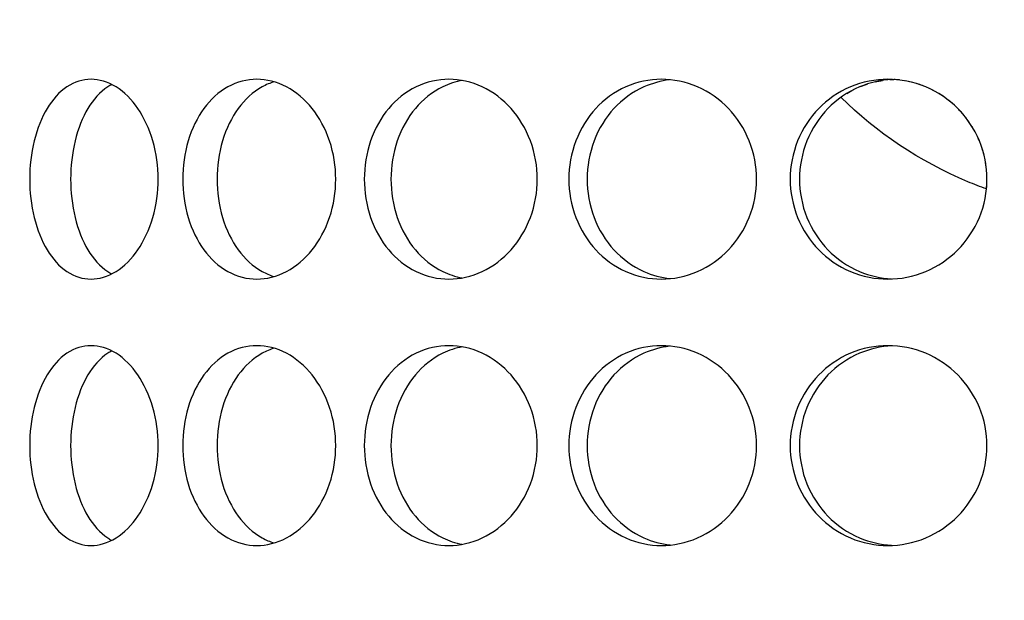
# Model space of a CAD drawing. Header units: millimetres. Extents: x 18 to 610, y -123 to 280.
# Tile 10 of 81: x 145.32 to 149.01, y 110.72 to 112.9. Entities that reach past the tile are written whole.
import ezdxf

# ---------------------------------------------------------------- set-up
doc = ezdxf.new("R2010")
doc.units = ezdxf.units.MM
doc.linetypes.add('SOLID', pattern=[0])

# ---------------------------------------------------------------- blocks, each defined once
blk = doc.blocks.new('BlockOfViews_6')
at = {"linetype": 'SOLID', "lineweight": 30, "extrusion": (0, 0, -1)}
blk.add_circle((-149.4534, 132.9721, -114.25), 39, dxfattribs=at)
at = {"linetype": 'SOLID', "lineweight": 30}
blk.add_circle((149.4534, 132.9721, 111.75), 36.115, dxfattribs=at)
at = {"linetype": 'SOLID', "lineweight": 9, "extrusion": (0, 0, -1)}
blk.add_arc((-149.4534, 132.9721, -111.75), 37.59, 265, 175, dxfattribs=at)
at = {"linetype": 'SOLID', "lineweight": 30, "extrusion": (0, 0, -1)}
blk.add_arc((-149.4534, 132.9721, -69.235), 27.1, 119.86988, 60.13012, dxfattribs=at)
at = {"color": 196, "linetype": 'SOLID', "lineweight": 9}
blk.add_open_spline([(132.7433, 112.8695, 38.976), (133.2629, 112.3269, 39.9697), (133.8164, 111.8061, 40.9648), (135.3369, 110.5195, 43.5536), (136.353, 109.7941, 45.1482), (139.1649, 108.1227, 49.2883), (141.0588, 107.3074, 51.8243), (144.6091, 106.3146, 56.3454), (146.2194, 106.0369, 58.3218), (147.8405, 105.9268, 60.2928)], degree=3, knots=[-25.933077, -25.933077, -25.933077, -25.933077, -22.598524, -22.598524, -17.26324, -17.26324, -8.726784, -8.726784, -2.114462, -2.114462, -2.114462, -2.114462], dxfattribs=at)
at = {"linetype": 'SOLID', "lineweight": 30}
for points, knots in [([(145.3546, 112.2971, 50.9498), (145.3546, 112.3442, 50.9498), (145.36, 112.3945, 50.9575), (145.3826, 112.4868, 50.9885), (145.3998, 112.529, 51.0118), (145.4399, 112.5956, 51.0651), (145.4655, 112.6244, 51.0986), (145.5229, 112.6627, 51.171), (145.5546, 112.6721, 51.21), (145.6152, 112.6721, 51.2822), (145.648, 112.6627, 51.3202), (145.7094, 112.6244, 51.3892), (145.738, 112.5956, 51.4203), (145.7834, 112.529, 51.4691), (145.8034, 112.4868, 51.49), (145.83, 112.3945, 51.5176), (145.8366, 112.3442, 51.5244), (145.8366, 112.25, 51.5244), (145.83, 112.1998, 51.5176), (145.8034, 112.1074, 51.49), (145.7834, 112.0652, 51.4691), (145.738, 111.9987, 51.4203), (145.7094, 111.9698, 51.3892), (145.648, 111.9315, 51.3202), (145.6152, 111.9221, 51.2822), (145.5546, 111.9221, 51.21), (145.5229, 111.9315, 51.171), (145.4655, 111.9698, 51.0986), (145.4399, 111.9987, 51.0651), (145.3998, 112.0652, 51.0118), (145.3826, 112.1074, 50.9885), (145.36, 112.1998, 50.9575), (145.3546, 112.25, 50.9498), (145.3546, 112.2971, 50.9498)], [0, 0, 0, 0, 0.141313, 0.141313, 0.282627, 0.282627, 0.42394, 0.42394, 0.565253, 0.565253, 0.706567, 0.706567, 0.84788, 0.84788, 0.989193, 0.989193, 1.130507, 1.130507, 1.27182, 1.27182, 1.413133, 1.413133, 1.554447, 1.554447, 1.69576, 1.69576, 1.837073, 1.837073, 1.978386, 1.978386, 2.1197, 2.1197, 2.261013, 2.261013, 2.261013, 2.261013]), ([(145.9291, 112.2971, 51.6168), (145.9291, 112.3442, 51.6168), (145.9358, 112.3945, 51.6234), (145.9634, 112.4868, 51.65), (145.9843, 112.529, 51.67), (146.0331, 112.5956, 51.7155), (146.0642, 112.6244, 51.744), (146.1333, 112.6627, 51.8054), (146.1713, 112.6721, 51.8382), (146.2434, 112.6721, 51.8988), (146.2824, 112.6627, 51.9305), (146.3549, 112.6244, 51.9879), (146.3883, 112.5956, 52.0136), (146.4416, 112.529, 52.0537), (146.4649, 112.4868, 52.0708), (146.4959, 112.3945, 52.0934), (146.5036, 112.3442, 52.0989), (146.5036, 112.25, 52.0989), (146.4959, 112.1998, 52.0934), (146.4649, 112.1074, 52.0708), (146.4416, 112.0652, 52.0537), (146.3883, 111.9987, 52.0136), (146.3549, 111.9698, 51.9879), (146.2824, 111.9315, 51.9305), (146.2434, 111.9221, 51.8988), (146.1713, 111.9221, 51.8382), (146.1333, 111.9315, 51.8054), (146.0642, 111.9698, 51.744), (146.0331, 111.9987, 51.7155), (145.9843, 112.0652, 51.67), (145.9634, 112.1074, 51.65), (145.9358, 112.1998, 51.6234), (145.9291, 112.25, 51.6168), (145.9291, 112.2971, 51.6168)], [0, 0, 0, 0, 0.141313, 0.141313, 0.282627, 0.282627, 0.42394, 0.42394, 0.565253, 0.565253, 0.706567, 0.706567, 0.84788, 0.84788, 0.989193, 0.989193, 1.130507, 1.130507, 1.27182, 1.27182, 1.413133, 1.413133, 1.554447, 1.554447, 1.69576, 1.69576, 1.837073, 1.837073, 1.978386, 1.978386, 2.1197, 2.1197, 2.261013, 2.261013, 2.261013, 2.261013]), ([(146.273, 112.6629, 51.6616), (146.2574, 112.6582, 51.648), (146.2421, 112.6517, 51.6345), (146.1928, 112.6244, 51.5907), (146.1618, 112.5956, 51.5621), (146.1131, 112.529, 51.5165), (146.0923, 112.4868, 51.4965), (146.0647, 112.3945, 51.4698), (146.058, 112.3442, 51.4631), (146.058, 112.2971, 51.4631)], [1.77681, 1.77681, 1.77681, 1.77681, 1.8371343, 1.8371343, 1.9784523, 1.9784523, 2.1197704, 2.1197704, 2.2610885, 2.2610885, 2.2610885, 2.2610885]), ([(146.6107, 112.2971, 52.1738), (146.6107, 112.3442, 52.1738), (146.6184, 112.3945, 52.1792), (146.6503, 112.4868, 52.2006), (146.6743, 112.529, 52.2166), (146.7302, 112.5956, 52.253), (146.7658, 112.6244, 52.2757), (146.8445, 112.6627, 52.3241), (146.8876, 112.6721, 52.3499), (146.9692, 112.6721, 52.397), (147.0131, 112.6627, 52.4215), (147.0944, 112.6244, 52.4654), (147.1319, 112.5956, 52.4848), (147.1913, 112.529, 52.5151), (147.2172, 112.4868, 52.5279), (147.2517, 112.3945, 52.5448), (147.2602, 112.3442, 52.5488), (147.2602, 112.25, 52.5488), (147.2517, 112.1998, 52.5448), (147.2172, 112.1074, 52.5279), (147.1913, 112.0652, 52.5151), (147.1319, 111.9987, 52.4848), (147.0944, 111.9698, 52.4654), (147.0131, 111.9315, 52.4215), (146.9692, 111.9221, 52.397), (146.8876, 111.9221, 52.3499), (146.8445, 111.9315, 52.3241), (146.7658, 111.9698, 52.2757), (146.7302, 111.9987, 52.253), (146.6743, 112.0652, 52.2166), (146.6503, 112.1074, 52.2006), (146.6184, 112.1998, 52.1792), (146.6107, 112.25, 52.1738), (146.6107, 112.2971, 52.1738)], [0, 0, 0, 0, 0.141313, 0.141313, 0.282627, 0.282627, 0.42394, 0.42394, 0.565253, 0.565253, 0.706567, 0.706567, 0.84788, 0.84788, 0.989193, 0.989193, 1.130507, 1.130507, 1.27182, 1.27182, 1.413133, 1.413133, 1.554447, 1.554447, 1.69576, 1.69576, 1.837073, 1.837073, 1.978386, 1.978386, 2.1197, 2.1197, 2.261013, 2.261013, 2.261013, 2.261013]), ([(146.9789, 112.6677, 52.1712), (146.9538, 112.6632, 52.1564), (146.9288, 112.6551, 52.1412), (146.8659, 112.6244, 52.1023), (146.8303, 112.5956, 52.0796), (146.7745, 112.529, 52.0431), (146.7505, 112.4868, 52.027), (146.7187, 112.3945, 52.0055), (146.7109, 112.3442, 52.0001), (146.7109, 112.2971, 52.0001)], [1.7521543, 1.7521543, 1.7521543, 1.7521543, 1.8371343, 1.8371343, 1.9784523, 1.9784523, 2.1197704, 2.1197704, 2.2610885, 2.2610885, 2.2610885, 2.2610885]), ([(148.0834, 112.2971, 52.8606), (148.0834, 112.25, 52.8606), (148.0743, 112.1998, 52.8581), (148.0374, 112.1074, 52.8474), (148.0097, 112.0652, 52.8393), (147.9459, 111.9987, 52.8198), (147.9057, 111.9698, 52.8072), (147.818, 111.9315, 52.778), (147.7705, 111.9221, 52.7615), (147.682, 111.9221, 52.7293), (147.635, 111.9315, 52.7115), (147.5491, 111.9698, 52.6774), (147.5101, 111.9987, 52.6612), (147.4488, 112.0652, 52.6352), (147.4223, 112.1074, 52.6235), (147.3872, 112.1998, 52.608), (147.3786, 112.25, 52.6041), (147.3786, 112.3442, 52.6041), (147.3872, 112.3945, 52.608), (147.4223, 112.4868, 52.6235), (147.4488, 112.529, 52.6352), (147.5101, 112.5956, 52.6612), (147.5491, 112.6244, 52.6774), (147.635, 112.6627, 52.7115), (147.682, 112.6721, 52.7293), (147.7705, 112.6721, 52.7615), (147.818, 112.6627, 52.778), (147.9057, 112.6244, 52.8072), (147.9459, 112.5956, 52.8198), (148.0097, 112.529, 52.8393), (148.0374, 112.4868, 52.8474), (148.0743, 112.3945, 52.8581), (148.0834, 112.3442, 52.8606), (148.0834, 112.2971, 52.8606)], [0, 0, 0, 0, 0.141313, 0.141313, 0.282627, 0.282627, 0.42394, 0.42394, 0.565253, 0.565253, 0.706567, 0.706567, 0.84788, 0.84788, 0.989193, 0.989193, 1.130507, 1.130507, 1.27182, 1.27182, 1.413133, 1.413133, 1.554447, 1.554447, 1.69576, 1.69576, 1.837073, 1.837073, 1.978386, 1.978386, 2.1197, 2.1197, 2.261013, 2.261013, 2.261013, 2.261013]), ([(147.7566, 112.6699, 52.5435), (147.7241, 112.6661, 52.5313), (147.6913, 112.6573, 52.5187), (147.6176, 112.6244, 52.4893), (147.5786, 112.5956, 52.4731), (147.5173, 112.529, 52.4469), (147.4908, 112.4868, 52.4352), (147.4558, 112.3945, 52.4195), (147.4472, 112.3442, 52.4156), (147.4472, 112.25, 52.4156), (147.4558, 112.1998, 52.4195), (147.4908, 112.1074, 52.4352), (147.5173, 112.0652, 52.4469), (147.5786, 111.9987, 52.4731), (147.6176, 111.9698, 52.4893), (147.6919, 111.9367, 52.5189), (147.7255, 111.9277, 52.5319), (147.7586, 111.9241, 52.5442)], [0.60527, 0.60527, 0.60527, 0.60527, 0.70659, 0.70659, 0.847908, 0.847908, 0.989226, 0.989226, 1.130544, 1.130544, 1.271862, 1.271862, 1.41318, 1.41318, 1.554498, 1.554498, 1.657921, 1.657921, 1.657921, 1.657921]), ([(148.2096, 112.2971, 52.8944), (148.2096, 112.3442, 52.8944), (148.2188, 112.3945, 52.8968), (148.256, 112.4868, 52.906), (148.2841, 112.529, 52.9129), (148.3491, 112.5956, 52.9279), (148.3903, 112.6244, 52.937), (148.4808, 112.6627, 52.9557), (148.5301, 112.6721, 52.9651), (148.6229, 112.6721, 52.9814), (148.6725, 112.6627, 52.9895), (148.7639, 112.6244, 53.0029), (148.8058, 112.5956, 53.0084), (148.8719, 112.529, 53.0165), (148.9007, 112.4868, 53.0197), (148.9388, 112.3945, 53.0237), (148.9482, 112.3442, 53.0247), (148.9482, 112.25, 53.0247), (148.9388, 112.1998, 53.0237), (148.9007, 112.1074, 53.0197), (148.8719, 112.0652, 53.0165), (148.8058, 111.9987, 53.0084), (148.7639, 111.9698, 53.0029), (148.6725, 111.9315, 52.9895), (148.6229, 111.9221, 52.9814), (148.5301, 111.9221, 52.9651), (148.4808, 111.9315, 52.9557), (148.3903, 111.9698, 52.937), (148.3491, 111.9987, 52.9279), (148.2841, 112.0652, 52.9129), (148.256, 112.1074, 52.906), (148.2188, 112.1998, 52.8968), (148.2096, 112.25, 52.8944), (148.2096, 112.2971, 52.8944)], [0, 0, 0, 0, 0.141313, 0.141313, 0.282627, 0.282627, 0.42394, 0.42394, 0.565253, 0.565253, 0.706567, 0.706567, 0.84788, 0.84788, 0.989193, 0.989193, 1.130507, 1.130507, 1.27182, 1.27182, 1.413133, 1.413133, 1.554447, 1.554447, 1.69576, 1.69576, 1.837073, 1.837073, 1.978386, 1.978386, 2.1197, 2.1197, 2.261013, 2.261013, 2.261013, 2.261013]), ([(148.5911, 112.6716, 52.7727), (148.5508, 112.6693, 52.7654), (148.509, 112.66, 52.7573), (148.425, 112.6244, 52.7399), (148.3838, 112.5956, 52.7307), (148.3189, 112.529, 52.7155), (148.2908, 112.4868, 52.7086), (148.2536, 112.3945, 52.6993), (148.2445, 112.3442, 52.6969), (148.2445, 112.2971, 52.6969)], [1.7161075, 1.7161075, 1.7161075, 1.7161075, 1.8371343, 1.8371343, 1.9784523, 1.9784523, 2.1197704, 2.1197704, 2.2610885, 2.2610885, 2.2610885, 2.2610885]), ([(145.6627, 112.6527, 51.0253), (145.6575, 112.6499, 51.0189), (145.6525, 112.6469, 51.0125), (145.6188, 112.6244, 50.9699), (145.5932, 112.5956, 50.9364), (145.5532, 112.529, 50.8831), (145.5362, 112.4868, 50.8597), (145.5137, 112.3945, 50.8286), (145.5082, 112.3442, 50.8209), (145.5082, 112.2971, 50.8209)], [1.8125878, 1.8125878, 1.8125878, 1.8125878, 1.8371343, 1.8371343, 1.9784523, 1.9784523, 2.1197704, 2.1197704, 2.2610885, 2.2610885, 2.2610885, 2.2610885]), ([(148.9461, 112.2605, 51.9677), (148.9228, 112.2689, 51.9647), (148.8997, 112.2779, 51.9615), (148.6961, 112.3626, 51.9319), (148.5317, 112.4746, 51.8947), (148.4009, 112.6034, 51.859)], [2.7847287, 2.7847287, 2.7847287, 2.7847287, 2.8554399, 2.8554399, 3.4146814, 3.4146814, 3.4146814, 3.4146814]), ([(148.8522, 112.5481, 42.9859), (148.8479, 112.553, 42.9864), (148.8434, 112.5577, 42.987), (148.8383, 112.5628, 42.9876), (148.8378, 112.5634, 42.9877), (148.8373, 112.5639, 42.9877)], [0.26324427, 0.26324427, 0.26324427, 0.26324427, 0.28262679, 0.28262679, 0.28490694, 0.28490694, 0.28490694, 0.28490694]), ([(148.9227, 112.4333, 42.978), (148.9218, 112.4357, 42.9781), (148.9208, 112.4382, 42.9782), (148.9178, 112.4453, 42.9785), (148.9158, 112.45, 42.9787), (148.9137, 112.4546, 42.9789)], [0.133823, 0.133823, 0.133823, 0.133823, 0.14131339, 0.14131339, 0.15566331, 0.15566331, 0.15566331, 0.15566331]), ([(145.5082, 112.2971, 50.8209), (145.5082, 112.25, 50.8209), (145.5137, 112.1998, 50.8286), (145.5362, 112.1074, 50.8597), (145.5532, 112.0652, 50.8831), (145.5932, 111.9987, 50.9364), (145.6188, 111.9698, 50.9699), (145.6523, 111.9475, 51.0122), (145.6571, 111.9445, 51.0184), (145.6621, 111.9419, 51.0245)], [0, 0, 0, 0, 0.1413181, 0.1413181, 0.2826362, 0.2826362, 0.4239542, 0.4239542, 0.4475238, 0.4475238, 0.4475238, 0.4475238]), ([(146.058, 112.2971, 51.4631), (146.058, 112.25, 51.4631), (146.0647, 112.1998, 51.4698), (146.0923, 112.1074, 51.4965), (146.1131, 112.0652, 51.5165), (146.1618, 111.9987, 51.5621), (146.1928, 111.9698, 51.5907), (146.2415, 111.9428, 51.6341), (146.2563, 111.9365, 51.6471), (146.2713, 111.9319, 51.6601)], [0, 0, 0, 0, 0.1413181, 0.1413181, 0.2826362, 0.2826362, 0.4239542, 0.4239542, 0.4820886, 0.4820886, 0.4820886, 0.4820886]), ([(146.7109, 112.2971, 52.0001), (146.7109, 112.25, 52.0001), (146.7187, 112.1998, 52.0055), (146.7505, 112.1074, 52.027), (146.7745, 112.0652, 52.0431), (146.8303, 111.9987, 52.0796), (146.8659, 111.9698, 52.1023), (146.9284, 111.9394, 52.1409), (146.9529, 111.9314, 52.1558), (146.9775, 111.9268, 52.1704)], [0, 0, 0, 0, 0.1413181, 0.1413181, 0.2826362, 0.2826362, 0.4239542, 0.4239542, 0.5073058, 0.5073058, 0.5073058, 0.5073058]), ([(148.2445, 112.2971, 52.6969), (148.2445, 112.25, 52.6969), (148.2536, 112.1998, 52.6993), (148.2908, 112.1074, 52.7086), (148.3189, 112.0652, 52.7155), (148.3838, 111.9987, 52.7307), (148.425, 111.9698, 52.7399), (148.5085, 111.9345, 52.7572), (148.5496, 111.9252, 52.7652), (148.5894, 111.9228, 52.7724)], [0, 0, 0, 0, 0.1413181, 0.1413181, 0.2826362, 0.2826362, 0.4239542, 0.4239542, 0.5433165, 0.5433165, 0.5433165, 0.5433165]), ([(145.3546, 111.2971, 50.9498), (145.3546, 111.3442, 50.9498), (145.36, 111.3945, 50.9575), (145.3826, 111.4868, 50.9885), (145.3998, 111.529, 51.0118), (145.4399, 111.5956, 51.0651), (145.4655, 111.6244, 51.0986), (145.5229, 111.6627, 51.171), (145.5546, 111.6721, 51.21), (145.6152, 111.6721, 51.2822), (145.648, 111.6627, 51.3202), (145.7094, 111.6244, 51.3892), (145.738, 111.5956, 51.4203), (145.7834, 111.529, 51.4691), (145.8034, 111.4868, 51.49), (145.83, 111.3945, 51.5176), (145.8366, 111.3442, 51.5244), (145.8366, 111.25, 51.5244), (145.83, 111.1998, 51.5176), (145.8034, 111.1074, 51.49), (145.7834, 111.0652, 51.4691), (145.738, 110.9987, 51.4203), (145.7094, 110.9698, 51.3892), (145.648, 110.9315, 51.3202), (145.6152, 110.9221, 51.2822), (145.5546, 110.9221, 51.21), (145.5229, 110.9315, 51.171), (145.4655, 110.9698, 51.0986), (145.4399, 110.9987, 51.0651), (145.3998, 111.0652, 51.0118), (145.3826, 111.1074, 50.9885), (145.36, 111.1998, 50.9575), (145.3546, 111.25, 50.9498), (145.3546, 111.2971, 50.9498)], [0, 0, 0, 0, 0.141313, 0.141313, 0.282627, 0.282627, 0.42394, 0.42394, 0.565253, 0.565253, 0.706567, 0.706567, 0.84788, 0.84788, 0.989193, 0.989193, 1.130507, 1.130507, 1.27182, 1.27182, 1.413133, 1.413133, 1.554447, 1.554447, 1.69576, 1.69576, 1.837073, 1.837073, 1.978386, 1.978386, 2.1197, 2.1197, 2.261013, 2.261013, 2.261013, 2.261013]), ([(145.9291, 111.2971, 51.6168), (145.9291, 111.3442, 51.6168), (145.9358, 111.3945, 51.6234), (145.9634, 111.4868, 51.65), (145.9843, 111.529, 51.67), (146.0331, 111.5956, 51.7155), (146.0642, 111.6244, 51.744), (146.1333, 111.6627, 51.8054), (146.1713, 111.6721, 51.8382), (146.2434, 111.6721, 51.8988), (146.2824, 111.6627, 51.9305), (146.3549, 111.6244, 51.9879), (146.3883, 111.5956, 52.0136), (146.4416, 111.529, 52.0537), (146.4649, 111.4868, 52.0708), (146.4959, 111.3945, 52.0934), (146.5036, 111.3442, 52.0989), (146.5036, 111.25, 52.0989), (146.4959, 111.1998, 52.0934), (146.4649, 111.1074, 52.0708), (146.4416, 111.0652, 52.0537), (146.3883, 110.9987, 52.0136), (146.3549, 110.9698, 51.9879), (146.2824, 110.9315, 51.9305), (146.2434, 110.9221, 51.8988), (146.1713, 110.9221, 51.8382), (146.1333, 110.9315, 51.8054), (146.0642, 110.9698, 51.744), (146.0331, 110.9987, 51.7155), (145.9843, 111.0652, 51.67), (145.9634, 111.1074, 51.65), (145.9358, 111.1998, 51.6234), (145.9291, 111.25, 51.6168), (145.9291, 111.2971, 51.6168)], [0, 0, 0, 0, 0.141313, 0.141313, 0.282627, 0.282627, 0.42394, 0.42394, 0.565253, 0.565253, 0.706567, 0.706567, 0.84788, 0.84788, 0.989193, 0.989193, 1.130507, 1.130507, 1.27182, 1.27182, 1.413133, 1.413133, 1.554447, 1.554447, 1.69576, 1.69576, 1.837073, 1.837073, 1.978386, 1.978386, 2.1197, 2.1197, 2.261013, 2.261013, 2.261013, 2.261013]), ([(146.6107, 111.2971, 52.1738), (146.6107, 111.3442, 52.1738), (146.6184, 111.3945, 52.1792), (146.6503, 111.4868, 52.2006), (146.6743, 111.529, 52.2166), (146.7302, 111.5956, 52.253), (146.7658, 111.6244, 52.2757), (146.8445, 111.6627, 52.3241), (146.8876, 111.6721, 52.3499), (146.9692, 111.6721, 52.397), (147.0131, 111.6627, 52.4215), (147.0944, 111.6244, 52.4654), (147.1319, 111.5956, 52.4848), (147.1913, 111.529, 52.5151), (147.2172, 111.4868, 52.5279), (147.2517, 111.3945, 52.5448), (147.2602, 111.3442, 52.5488), (147.2602, 111.25, 52.5488), (147.2517, 111.1998, 52.5448), (147.2172, 111.1074, 52.5279), (147.1913, 111.0652, 52.5151), (147.1319, 110.9987, 52.4848), (147.0944, 110.9698, 52.4654), (147.0131, 110.9315, 52.4215), (146.9692, 110.9221, 52.397), (146.8876, 110.9221, 52.3499), (146.8445, 110.9315, 52.3241), (146.7658, 110.9698, 52.2757), (146.7302, 110.9987, 52.253), (146.6743, 111.0652, 52.2166), (146.6503, 111.1074, 52.2006), (146.6184, 111.1998, 52.1792), (146.6107, 111.25, 52.1738), (146.6107, 111.2971, 52.1738)], [0, 0, 0, 0, 0.141313, 0.141313, 0.282627, 0.282627, 0.42394, 0.42394, 0.565253, 0.565253, 0.706567, 0.706567, 0.84788, 0.84788, 0.989193, 0.989193, 1.130507, 1.130507, 1.27182, 1.27182, 1.413133, 1.413133, 1.554447, 1.554447, 1.69576, 1.69576, 1.837073, 1.837073, 1.978386, 1.978386, 2.1197, 2.1197, 2.261013, 2.261013, 2.261013, 2.261013]), ([(146.9789, 111.6677, 52.1712), (146.9538, 111.6632, 52.1564), (146.9288, 111.6551, 52.1412), (146.8659, 111.6244, 52.1023), (146.8303, 111.5956, 52.0796), (146.7745, 111.529, 52.0431), (146.7505, 111.4868, 52.027), (146.7187, 111.3945, 52.0055), (146.7109, 111.3442, 52.0001), (146.7109, 111.2971, 52.0001)], [1.7521543, 1.7521543, 1.7521543, 1.7521543, 1.8371343, 1.8371343, 1.9784523, 1.9784523, 2.1197704, 2.1197704, 2.2610885, 2.2610885, 2.2610885, 2.2610885]), ([(148.0834, 111.2971, 52.8606), (148.0834, 111.25, 52.8606), (148.0743, 111.1998, 52.8581), (148.0374, 111.1074, 52.8474), (148.0097, 111.0652, 52.8393), (147.9459, 110.9987, 52.8198), (147.9057, 110.9698, 52.8072), (147.818, 110.9315, 52.778), (147.7705, 110.9221, 52.7615), (147.682, 110.9221, 52.7293), (147.635, 110.9315, 52.7115), (147.5491, 110.9698, 52.6774), (147.5101, 110.9987, 52.6612), (147.4488, 111.0652, 52.6352), (147.4223, 111.1074, 52.6235), (147.3872, 111.1998, 52.608), (147.3786, 111.25, 52.6041), (147.3786, 111.3442, 52.6041), (147.3872, 111.3945, 52.608), (147.4223, 111.4868, 52.6235), (147.4488, 111.529, 52.6352), (147.5101, 111.5956, 52.6612), (147.5491, 111.6244, 52.6774), (147.635, 111.6627, 52.7115), (147.682, 111.6721, 52.7293), (147.7705, 111.6721, 52.7615), (147.818, 111.6627, 52.778), (147.9057, 111.6244, 52.8072), (147.9459, 111.5956, 52.8198), (148.0097, 111.529, 52.8393), (148.0374, 111.4868, 52.8474), (148.0743, 111.3945, 52.8581), (148.0834, 111.3442, 52.8606), (148.0834, 111.2971, 52.8606)], [0, 0, 0, 0, 0.141313, 0.141313, 0.282627, 0.282627, 0.42394, 0.42394, 0.565253, 0.565253, 0.706567, 0.706567, 0.84788, 0.84788, 0.989193, 0.989193, 1.130507, 1.130507, 1.27182, 1.27182, 1.413133, 1.413133, 1.554447, 1.554447, 1.69576, 1.69576, 1.837073, 1.837073, 1.978386, 1.978386, 2.1197, 2.1197, 2.261013, 2.261013, 2.261013, 2.261013]), ([(147.7566, 111.6699, 52.5435), (147.7241, 111.6661, 52.5313), (147.6913, 111.6573, 52.5187), (147.6176, 111.6244, 52.4893), (147.5786, 111.5956, 52.4731), (147.5173, 111.529, 52.4469), (147.4908, 111.4868, 52.4352), (147.4558, 111.3945, 52.4195), (147.4472, 111.3442, 52.4156), (147.4472, 111.25, 52.4156), (147.4558, 111.1998, 52.4195), (147.4908, 111.1074, 52.4352), (147.5173, 111.0652, 52.4469), (147.5786, 110.9987, 52.4731), (147.6176, 110.9698, 52.4893), (147.6919, 110.9367, 52.5189), (147.7255, 110.9277, 52.5319), (147.7586, 110.9241, 52.5442)], [0.60527, 0.60527, 0.60527, 0.60527, 0.70659, 0.70659, 0.847908, 0.847908, 0.989226, 0.989226, 1.130544, 1.130544, 1.271862, 1.271862, 1.41318, 1.41318, 1.554498, 1.554498, 1.657921, 1.657921, 1.657921, 1.657921]), ([(148.2096, 111.2971, 52.8944), (148.2096, 111.3442, 52.8944), (148.2188, 111.3945, 52.8968), (148.256, 111.4868, 52.906), (148.2841, 111.529, 52.9129), (148.3491, 111.5956, 52.9279), (148.3903, 111.6244, 52.937), (148.4808, 111.6627, 52.9557), (148.5301, 111.6721, 52.9651), (148.6229, 111.6721, 52.9814), (148.6725, 111.6627, 52.9895), (148.7639, 111.6244, 53.0029), (148.8058, 111.5956, 53.0084), (148.8719, 111.529, 53.0165), (148.9007, 111.4868, 53.0197), (148.9388, 111.3945, 53.0237), (148.9482, 111.3442, 53.0247), (148.9482, 111.25, 53.0247), (148.9388, 111.1998, 53.0237), (148.9007, 111.1074, 53.0197), (148.8719, 111.0652, 53.0165), (148.8058, 110.9987, 53.0084), (148.7639, 110.9698, 53.0029), (148.6725, 110.9315, 52.9895), (148.6229, 110.9221, 52.9814), (148.5301, 110.9221, 52.9651), (148.4808, 110.9315, 52.9557), (148.3903, 110.9698, 52.937), (148.3491, 110.9987, 52.9279), (148.2841, 111.0652, 52.9129), (148.256, 111.1074, 52.906), (148.2188, 111.1998, 52.8968), (148.2096, 111.25, 52.8944), (148.2096, 111.2971, 52.8944)], [0, 0, 0, 0, 0.141313, 0.141313, 0.282627, 0.282627, 0.42394, 0.42394, 0.565253, 0.565253, 0.706567, 0.706567, 0.84788, 0.84788, 0.989193, 0.989193, 1.130507, 1.130507, 1.27182, 1.27182, 1.413133, 1.413133, 1.554447, 1.554447, 1.69576, 1.69576, 1.837073, 1.837073, 1.978386, 1.978386, 2.1197, 2.1197, 2.261013, 2.261013, 2.261013, 2.261013]), ([(148.5911, 111.6716, 52.7727), (148.5508, 111.6693, 52.7654), (148.509, 111.66, 52.7573), (148.425, 111.6244, 52.7399), (148.3838, 111.5956, 52.7307), (148.3189, 111.529, 52.7155), (148.2908, 111.4868, 52.7086), (148.2536, 111.3945, 52.6993), (148.2445, 111.3442, 52.6969), (148.2445, 111.2971, 52.6969)], [1.7161075, 1.7161075, 1.7161075, 1.7161075, 1.8371343, 1.8371343, 1.9784523, 1.9784523, 2.1197704, 2.1197704, 2.2610885, 2.2610885, 2.2610885, 2.2610885]), ([(145.6627, 111.6527, 51.0253), (145.6575, 111.6499, 51.0189), (145.6525, 111.6469, 51.0125), (145.6188, 111.6244, 50.9699), (145.5932, 111.5956, 50.9364), (145.5532, 111.529, 50.8831), (145.5362, 111.4868, 50.8597), (145.5137, 111.3945, 50.8286), (145.5082, 111.3442, 50.8209), (145.5082, 111.2971, 50.8209)], [1.8125878, 1.8125878, 1.8125878, 1.8125878, 1.8371343, 1.8371343, 1.9784523, 1.9784523, 2.1197704, 2.1197704, 2.2610885, 2.2610885, 2.2610885, 2.2610885]), ([(146.273, 111.6629, 51.6616), (146.2574, 111.6582, 51.648), (146.2421, 111.6517, 51.6345), (146.1928, 111.6244, 51.5907), (146.1618, 111.5956, 51.5621), (146.1131, 111.529, 51.5165), (146.0923, 111.4868, 51.4965), (146.0647, 111.3945, 51.4698), (146.058, 111.3442, 51.4631), (146.058, 111.2971, 51.4631)], [1.77681, 1.77681, 1.77681, 1.77681, 1.8371343, 1.8371343, 1.9784523, 1.9784523, 2.1197704, 2.1197704, 2.2610885, 2.2610885, 2.2610885, 2.2610885]), ([(145.5082, 111.2971, 50.8209), (145.5082, 111.25, 50.8209), (145.5137, 111.1998, 50.8286), (145.5362, 111.1074, 50.8597), (145.5532, 111.0652, 50.8831), (145.5932, 110.9987, 50.9364), (145.6188, 110.9698, 50.9699), (145.6523, 110.9475, 51.0122), (145.6571, 110.9445, 51.0184), (145.6621, 110.9419, 51.0245)], [0, 0, 0, 0, 0.1413181, 0.1413181, 0.2826362, 0.2826362, 0.4239542, 0.4239542, 0.4475238, 0.4475238, 0.4475238, 0.4475238]), ([(146.058, 111.2971, 51.4631), (146.058, 111.25, 51.4631), (146.0647, 111.1998, 51.4698), (146.0923, 111.1074, 51.4965), (146.1131, 111.0652, 51.5165), (146.1618, 110.9987, 51.5621), (146.1928, 110.9698, 51.5907), (146.2415, 110.9428, 51.6341), (146.2563, 110.9365, 51.6471), (146.2713, 110.9319, 51.6601)], [0, 0, 0, 0, 0.1413181, 0.1413181, 0.2826362, 0.2826362, 0.4239542, 0.4239542, 0.4820886, 0.4820886, 0.4820886, 0.4820886]), ([(146.7109, 111.2971, 52.0001), (146.7109, 111.25, 52.0001), (146.7187, 111.1998, 52.0055), (146.7505, 111.1074, 52.027), (146.7745, 111.0652, 52.0431), (146.8303, 110.9987, 52.0796), (146.8659, 110.9698, 52.1023), (146.9284, 110.9394, 52.1409), (146.9529, 110.9314, 52.1558), (146.9775, 110.9268, 52.1704)], [0, 0, 0, 0, 0.1413181, 0.1413181, 0.2826362, 0.2826362, 0.4239542, 0.4239542, 0.5073058, 0.5073058, 0.5073058, 0.5073058]), ([(148.2445, 111.2971, 52.6969), (148.2445, 111.25, 52.6969), (148.2536, 111.1998, 52.6993), (148.2908, 111.1074, 52.7086), (148.3189, 111.0652, 52.7155), (148.3838, 110.9987, 52.7307), (148.425, 110.9698, 52.7399), (148.5085, 110.9345, 52.7572), (148.5496, 110.9252, 52.7652), (148.5894, 110.9228, 52.7724)], [0, 0, 0, 0, 0.1413181, 0.1413181, 0.2826362, 0.2826362, 0.4239542, 0.4239542, 0.5433165, 0.5433165, 0.5433165, 0.5433165])]:
    blk.add_open_spline(points, degree=3, knots=knots, dxfattribs=at)
for points in [[(148.5285, 112.6626, 43.239), (148.5377, 112.6647, 43.2372), (148.5469, 112.6665, 43.2355), (148.5562, 112.6679, 43.2337)], [(148.5838, 112.6711, 43.2286), (148.5886, 112.6715, 43.2277), (148.5935, 112.6717, 43.2268), (148.5984, 112.6719, 43.226)], [(148.6197, 112.6696, 43.0193), (148.6126, 112.6704, 43.0205), (148.6054, 112.671, 43.0217), (148.5984, 112.6715, 43.0229)], [(148.6634, 112.6616, 43.0122), (148.6561, 112.6634, 43.0133), (148.6488, 112.665, 43.0145), (148.6415, 112.6663, 43.0157)], [(148.4226, 112.6191, 43.2608), (148.4307, 112.624, 43.259), (148.439, 112.6287, 43.2573), (148.4475, 112.633, 43.2555)], [(148.4739, 112.6451, 43.2499), (148.4828, 112.6487, 43.2481), (148.4919, 112.652, 43.2462), (148.5011, 112.655, 43.2444)], [(148.7065, 112.6482, 43.0055), (148.6994, 112.6509, 43.0066), (148.6922, 112.6534, 43.0077), (148.685, 112.6556, 43.0088)], [(148.748, 112.6295, 42.9995), (148.7414, 112.633, 43.0004), (148.7346, 112.6363, 43.0014), (148.7277, 112.6394, 43.0024)], [(148.7866, 112.6061, 42.9942), (148.7805, 112.6103, 42.995), (148.7742, 112.6144, 42.9959), (148.7678, 112.6183, 42.9968)], [(148.8214, 112.5787, 42.9897), (148.816, 112.5836, 42.9904), (148.8103, 112.5883, 42.9911), (148.8045, 112.5929, 42.9919)], [(148.8798, 112.5134, 42.9827), (148.8755, 112.5196, 42.9832), (148.871, 112.5255, 42.9837), (148.8664, 112.5313, 42.9842)], [(148.9036, 112.4749, 42.98), (148.9, 112.4816, 42.9804), (148.8961, 112.4882, 42.9808), (148.8922, 112.4947, 42.9813)], [(148.9366, 112.3898, 42.9765), (148.9348, 112.3971, 42.9767), (148.9327, 112.4043, 42.9769), (148.9304, 112.4115, 42.9771)], [(148.9451, 112.3455, 42.9756), (148.9442, 112.3529, 42.9757), (148.943, 112.3602, 42.9759), (148.9416, 112.3676, 42.976)], [(148.9482, 112.3016, 42.9753), (148.9481, 112.3088, 42.9753), (148.9478, 112.3161, 42.9754), (148.9473, 112.3235, 42.9754)], [(148.9466, 112.2615, 42.9755), (148.9474, 112.27, 42.9754), (148.9479, 112.2784, 42.9754), (148.9481, 112.2867, 42.9753)]]:
    blk.add_open_spline(points, degree=3, dxfattribs=at)

msp = doc.modelspace()

# ---------------------------------------------------------------- block references
msp.add_blockref('BlockOfViews_6', (0, 0))

doc.saveas('drawing.dxf')
